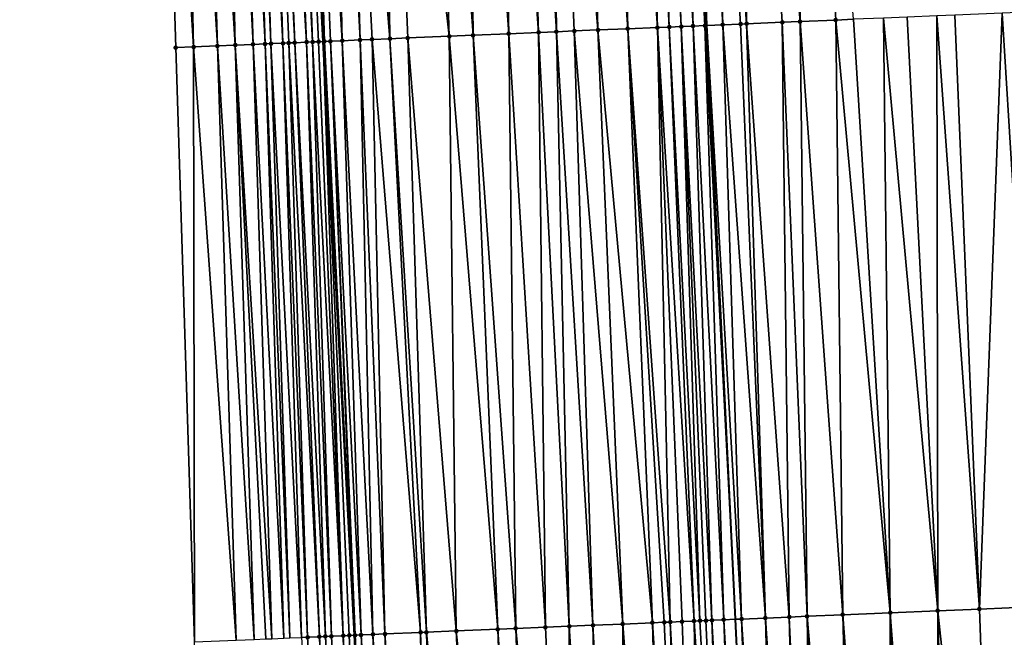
# Model space of a CAD drawing. Header units: feet. Extents: x 2004186 to 2014793, y 836912 to 864902.
# Tile 120 of 256: x 2010474 to 2010507, y 840629 to 840649. Entities that reach past the tile are written whole.
import ezdxf

# ---------------------------------------------------------------- set-up
doc = ezdxf.new("R2010")
doc.units = ezdxf.units.FT
doc.header["$LTSCALE"] = 100
doc.header["$MEASUREMENT"] = 0
for name, color, linetype, lineweight in [('EP_Travel Lane', 5, 'Continuous', 40), ('GPL_Skip Line', 2, 'Continuous', 40), ('Road Shots', 4, 'Continuous', 200), ('Road X-Section', 30, 'Continuous', 13)]:
    doc.layers.add(name, color=color, linetype=linetype, lineweight=lineweight)
doc.layers.add('I-77 SB_MM21-27-Surface-Border', color=7, linetype='Continuous')
doc.layers.add('I-77 SB_MM21-27-Surface-TIN', color=7, linetype='Continuous')

msp = doc.modelspace()

# ---------------------------------------------------------------- linework, layer by layer
at = {"layer": 'EP_Travel Lane'}
msp.add_polyline3d([(2010494.63237622, 840468.467760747, 336.7968559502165), (2010493.315483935, 840488.4208000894, 337.180415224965), (2010492.053472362, 840508.3776631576, 337.5462296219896), (2010490.791553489, 840528.333327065, 337.9405434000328), (2010489.529591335, 840548.2896754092, 338.3231681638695), (2010488.267644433, 840568.2457825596, 338.6792406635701), (2010487.109263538, 840588.2095636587, 339.0525566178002), (2010486.033592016, 840608.6126043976, 339.4583633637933), (2010484.970777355, 840628.7724395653, 339.8110950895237), (2010483.917960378, 840648.7426352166, 340.1772438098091), (2010482.865155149, 840668.712608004, 340.5329469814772), (2010481.89745942, 840688.6850304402, 340.9104059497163), (2010481.016344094, 840708.661605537, 341.2722889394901), (2010480.135241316, 840728.6384739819, 341.6676466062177), (2010479.254147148, 840748.615147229, 342.0489725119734), (2010478.373096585, 840768.5908318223, 342.4342747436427), (2010477.543157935, 840788.5692165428, 342.824715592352), (2010476.765306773, 840808.5501736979, 343.2196493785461)], dxfattribs=at)
at = {"layer": 'GPL_Skip Line'}
msp.add_polyline3d([(2010507.194769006, 840469.3157618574, 336.6134243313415), (2010505.888818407, 840489.2695129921, 336.9922419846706), (2010504.582822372, 840509.2239583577, 337.3302582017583), (2010503.276917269, 840529.1770143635, 337.7229319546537), (2010501.971013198, 840549.1300545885, 338.1234410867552), (2010500.753954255, 840569.0883511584, 338.523592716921), (2010499.708030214, 840589.0592118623, 338.908192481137), (2010498.734352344, 840609.2431457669, 339.2680060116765), (2010497.766431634, 840629.3077361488, 339.6387763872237), (2010496.802890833, 840649.2815328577, 340.006660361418), (2010495.839360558, 840669.2551113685, 340.358045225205), (2010494.875853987, 840689.2281985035, 340.7175346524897), (2010493.912381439, 840709.200580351, 341.1326683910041), (2010492.948839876, 840729.1743928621, 341.5013435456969), (2010491.985329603, 840749.1475567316, 341.8884341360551), (2010491.021849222, 840769.1201009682, 342.2727580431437), (2010490.058351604, 840789.0930025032, 342.6546088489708)], dxfattribs=at)
at = {"layer": 'I-77 SB_MM21-27-Surface-Border', "color": 3, "linetype": 'ByBlock', "lineweight": -2}
msp.add_polyline3d([(2010492.749924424, 840468.3404957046, 336.8345758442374), (2010492.007273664, 840488.3325739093, 337.1956620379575), (2010489.26918453, 840508.1896468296, 337.5915979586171), (2010487.12980978, 840528.0859885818, 337.9993166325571), (2010486.187657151, 840548.0639419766, 338.376627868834), (2010483.848719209, 840567.9470711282, 338.7602438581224), (2010482.30790171, 840587.8850191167, 339.1478441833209), (2010480.712517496, 840608.3482659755, 339.5476804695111), (2010479.592884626, 840628.5469253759, 339.9122562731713), (2010478.96186604, 840648.5351939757, 340.2515878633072), (2010478.330878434, 840668.5227175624, 340.611314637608), (2010477.699921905, 840688.5094937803, 340.9651548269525), (2010477.268789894, 840708.5046465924, 341.330108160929), (2010477.636929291, 840728.5339467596, 341.7020833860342), (2010477.605437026, 840748.5460760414, 342.0763650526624), (2010475.775561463, 840768.4819178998, 342.4784486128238), (2010476.543377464, 840788.5273082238, 342.8416260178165), (2010473.71432226, 840808.422639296, 343.2542715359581)], dxfattribs=at)
at = {"layer": 'I-77 SB_MM21-27-Surface-TIN', "color": 128, "linetype": 'ByBlock', "lineweight": -2}
for points in [[(2010500.111830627, 840669.4338435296, 340.2955781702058), (2010498.113578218, 840669.3502519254, 340.324666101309), (2010499.943513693, 840649.4129693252, 339.9604754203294)], [(2010500.111830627, 840669.4338435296, 340.2955781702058), (2010499.943513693, 840649.4129693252, 339.9604754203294), (2010501.142463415, 840649.4631657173, 339.9417507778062)], [(2010500.111830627, 840669.4338435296, 340.2955781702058), (2010501.142463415, 840649.4631657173, 339.9417507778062), (2010501.741941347, 840649.4881900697, 339.9364705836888)], [(2010491.519337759, 840669.0745802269, 340.4100543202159), (2010490.520210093, 840669.0328195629, 340.4225354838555), (2010491.750668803, 840649.0704845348, 340.0594662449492)], [(2010492.718287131, 840669.1247850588, 340.3896739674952), (2010491.519337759, 840669.0745802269, 340.4100543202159), (2010493.149445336, 840649.1290023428, 340.0400890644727)], [(2010491.519337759, 840669.0745802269, 340.4100543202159), (2010492.350145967, 840649.0955273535, 340.0531652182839), (2010493.149445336, 840649.1290023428, 340.0400890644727)], [(2010491.519337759, 840669.0745802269, 340.4100543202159), (2010491.750668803, 840649.0704845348, 340.0594662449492), (2010492.350145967, 840649.0955273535, 340.0531652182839)], [(2010493.317764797, 840669.149815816, 340.3836905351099), (2010492.718287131, 840669.1247850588, 340.3896739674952), (2010494.148573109, 840649.17076044, 340.0284781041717)], [(2010492.718287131, 840669.1247850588, 340.3896739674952), (2010493.149445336, 840649.1290023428, 340.0400890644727), (2010494.148573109, 840649.17076044, 340.0284781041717)], [(2010493.717417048, 840669.1664915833, 340.3803710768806), (2010493.317764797, 840669.149815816, 340.3836905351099), (2010494.148573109, 840649.17076044, 340.0284781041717)], [(2010494.516718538, 840669.1999155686, 340.3694789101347), (2010493.717417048, 840669.1664915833, 340.3803710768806), (2010495.147704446, 840649.212432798, 340.0216068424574)], [(2010493.717417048, 840669.1664915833, 340.3803710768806), (2010494.148573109, 840649.17076044, 340.0284781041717), (2010495.147704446, 840649.212432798, 340.0216068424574)], [(2010494.916363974, 840669.2167552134, 340.3565389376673), (2010494.516718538, 840669.1999155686, 340.3694789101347), (2010495.547354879, 840649.2291522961, 340.0160636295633)], [(2010494.516718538, 840669.1999155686, 340.3694789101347), (2010495.147704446, 840649.212432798, 340.0216068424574), (2010495.547354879, 840649.2291522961, 340.0160636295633)], [(2010495.116188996, 840669.2251196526, 340.3533202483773), (2010494.916363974, 840669.2167552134, 340.3565389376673), (2010495.947000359, 840649.2459909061, 340.0039358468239)], [(2010494.916363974, 840669.2167552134, 340.3565389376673), (2010495.547354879, 840649.2291522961, 340.0160636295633), (2010495.947000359, 840649.2459909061, 340.0039358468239)], [(2010495.715674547, 840669.2499607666, 340.3584699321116), (2010495.116188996, 840669.2251196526, 340.3533202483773), (2010496.346653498, 840649.2626453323, 340.0019898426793)], [(2010495.116188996, 840669.2251196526, 340.3533202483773), (2010495.947000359, 840649.2459909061, 340.0039358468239), (2010496.346653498, 840649.2626453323, 340.0019898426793)], [(2010495.715674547, 840669.2499607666, 340.3584699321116), (2010496.74631204, 840649.2791698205, 340.0072269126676), (2010495.839360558, 840669.2551113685, 340.358045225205)], [(2010495.715674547, 840669.2499607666, 340.3584699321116), (2010496.346653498, 840649.2626453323, 340.0019898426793), (2010496.74631204, 840649.2791698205, 340.0072269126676)], [(2010496.115328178, 840669.2666033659, 340.3570976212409), (2010495.839360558, 840669.2551113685, 340.358045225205), (2010496.802890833, 840649.2815328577, 340.006660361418)], [(2010496.74631204, 840649.2791698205, 340.0072269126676), (2010496.802890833, 840649.2815328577, 340.006660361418), (2010495.839360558, 840669.2551113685, 340.358045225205)], [(2010496.714804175, 840669.29167424, 340.3487591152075), (2010496.115328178, 840669.2666033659, 340.3570976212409), (2010497.345789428, 840649.3042072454, 340.0012240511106)], [(2010496.115328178, 840669.2666033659, 340.3570976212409), (2010496.802890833, 840649.2815328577, 340.006660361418), (2010497.345789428, 840649.3042072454, 340.0012240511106)], [(2010498.113578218, 840669.3502519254, 340.324666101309), (2010496.714804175, 840669.29167424, 340.3487591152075), (2010498.145085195, 840649.3377688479, 339.9833598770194)], [(2010496.714804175, 840669.29167424, 340.3487591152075), (2010497.945261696, 840649.3293677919, 339.9884149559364), (2010498.145085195, 840649.3377688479, 339.9833598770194)], [(2010496.714804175, 840669.29167424, 340.3487591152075), (2010497.345789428, 840649.3042072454, 340.0012240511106), (2010497.945261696, 840649.3293677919, 339.9884149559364)], [(2010498.113578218, 840669.3502519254, 340.324666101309), (2010499.344036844, 840649.3879189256, 339.9671955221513), (2010499.943513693, 840649.4129693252, 339.9604754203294)], [(2010498.113578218, 840669.3502519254, 340.324666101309), (2010498.145085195, 840649.3377688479, 339.9833598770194), (2010499.344036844, 840649.3879189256, 339.9671955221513)], [(2010483.126681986, 840668.7233910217, 340.5383564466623), (2010482.865155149, 840668.712608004, 340.5329469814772), (2010483.917960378, 840648.7426352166, 340.1772438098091)], [(2010483.326509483, 840668.7316959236, 340.5386329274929), (2010483.126681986, 840668.7233910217, 340.5383564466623), (2010483.957493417, 840648.7442606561, 340.1782647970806)], [(2010483.126681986, 840668.7233910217, 340.5383564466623), (2010483.917960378, 840648.7426352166, 340.1772438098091), (2010483.957493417, 840648.7442606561, 340.1782647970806)], [(2010483.726161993, 840668.7483654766, 340.5356782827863), (2010483.326509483, 840668.7316959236, 340.5386329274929), (2010484.556969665, 840648.7693254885, 340.1707468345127)], [(2010483.326509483, 840668.7316959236, 340.5386329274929), (2010484.157321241, 840648.752557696, 340.1789597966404), (2010484.556969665, 840648.7693254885, 340.1707468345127)], [(2010483.326509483, 840668.7316959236, 340.5386329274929), (2010483.957493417, 840648.7442606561, 340.1782647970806), (2010484.157321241, 840648.752557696, 340.1789597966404)], [(2010484.125817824, 840668.7649551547, 340.5374127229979), (2010483.726161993, 840668.7483654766, 340.5356782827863), (2010484.556969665, 840648.7693254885, 340.1707468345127)], [(2010484.525469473, 840668.7816454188, 340.5332422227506), (2010484.125817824, 840668.7649551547, 340.5374127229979), (2010485.15644947, 840648.7943048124, 340.1679558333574)], [(2010484.125817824, 840668.7649551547, 340.5374127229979), (2010484.556969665, 840648.7693254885, 340.1707468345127), (2010485.15644947, 840648.7943048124, 340.1679558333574)], [(2010485.924241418, 840668.8402735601, 340.5061871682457), (2010484.525469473, 840668.7816454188, 340.5332422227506), (2010486.155573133, 840648.8361617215, 340.1508824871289)], [(2010484.525469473, 840668.7816454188, 340.5332422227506), (2010485.556100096, 840648.8110196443, 340.1626705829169), (2010486.155573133, 840648.8361617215, 340.1508824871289)], [(2010484.525469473, 840668.7816454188, 340.5332422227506), (2010485.15644947, 840648.7943048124, 340.1679558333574), (2010485.556100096, 840648.8110196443, 340.1626705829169)], [(2010487.522839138, 840668.9072480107, 340.4769777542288), (2010485.924241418, 840668.8402735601, 340.5061871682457), (2010488.153819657, 840648.9198948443, 340.1156685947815)], [(2010485.924241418, 840668.8402735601, 340.5061871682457), (2010486.755048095, 840648.8612574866, 340.1416545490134), (2010488.153819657, 840648.9198948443, 340.1156685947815)], [(2010485.924241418, 840668.8402735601, 340.5061871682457), (2010486.155573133, 840648.8361617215, 340.1508824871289), (2010486.755048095, 840648.8612574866, 340.1416545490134)], [(2010488.122313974, 840668.9323468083, 340.4669999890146), (2010487.522839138, 840668.9072480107, 340.4769777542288), (2010488.953119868, 840648.9533495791, 340.1037121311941)], [(2010487.522839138, 840668.9072480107, 340.4769777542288), (2010488.153819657, 840648.9198948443, 340.1156685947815), (2010488.953119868, 840648.9533495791, 340.1037121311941)], [(2010488.721786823, 840668.9574933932, 340.4542168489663), (2010488.122313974, 840668.9323468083, 340.4669999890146), (2010488.953119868, 840648.9533495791, 340.1037121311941)], [(2010489.7209085, 840668.9993980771, 340.4332809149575), (2010488.721786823, 840668.9574933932, 340.4542168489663), (2010490.152067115, 840649.0036055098, 340.0816961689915)], [(2010488.721786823, 840668.9574933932, 340.4542168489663), (2010488.953119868, 840648.9533495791, 340.1037121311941), (2010490.152067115, 840649.0036055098, 340.0816961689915)], [(2010490.520210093, 840669.0328195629, 340.4225354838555), (2010489.7209085, 840668.9993980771, 340.4332809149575), (2010491.151191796, 840649.0454379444, 340.065975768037)], [(2010489.7209085, 840668.9993980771, 340.4332809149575), (2010490.152067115, 840649.0036055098, 340.0816961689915), (2010491.151191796, 840649.0454379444, 340.065975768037)], [(2010490.520210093, 840669.0328195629, 340.4225354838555), (2010491.151191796, 840649.0454379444, 340.065975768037), (2010491.750668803, 840649.0704845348, 340.0594662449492)], [(2010478.730526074, 840668.5395042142, 340.6014856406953), (2010478.330878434, 840668.5227175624, 340.611314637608), (2010479.561340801, 840648.560294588, 340.2420919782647)], [(2010479.561340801, 840648.560294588, 340.2420919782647), (2010478.330878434, 840668.5227175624, 340.611314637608), (2010478.96186604, 840648.5351939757, 340.2515878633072)], [(2010479.130177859, 840668.5561911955, 340.5975078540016), (2010478.730526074, 840668.5395042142, 340.6014856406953), (2010479.561340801, 840648.560294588, 340.2420919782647)], [(2010479.729658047, 840668.5811612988, 340.5950851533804), (2010479.130177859, 840668.5561911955, 340.5975078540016), (2010480.360644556, 840648.5936640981, 340.234846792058)], [(2010479.130177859, 840668.5561911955, 340.5975078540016), (2010479.561340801, 840648.560294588, 340.2420919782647), (2010480.360644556, 840648.5936640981, 340.234846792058)], [(2010479.929483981, 840668.5895038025, 340.593154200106), (2010479.729658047, 840668.5811612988, 340.5950851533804), (2010480.960123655, 840648.618660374, 340.2311186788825)], [(2010479.729658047, 840668.5811612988, 340.5950851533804), (2010480.360644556, 840648.5936640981, 340.234846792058), (2010480.960123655, 840648.618660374, 340.2311186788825)], [(2010480.129307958, 840668.5978933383, 340.5884622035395), (2010479.929483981, 840668.5895038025, 340.593154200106), (2010480.960123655, 840648.618660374, 340.2311186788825)], [(2010480.528951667, 840668.6147745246, 340.5730835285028), (2010480.129307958, 840668.5978933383, 340.5884622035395), (2010480.960123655, 840648.618660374, 340.2311186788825)], [(2010480.72877637, 840668.6231466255, 340.5694150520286), (2010480.528951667, 840668.6147745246, 340.5730835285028), (2010481.559597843, 840648.6437747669, 340.2208609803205)], [(2010480.528951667, 840668.6147745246, 340.5730835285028), (2010480.960123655, 840648.618660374, 340.2311186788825), (2010481.559597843, 840648.6437747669, 340.2208609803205)], [(2010480.928603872, 840668.6314514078, 340.5696985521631), (2010480.72877637, 840668.6231466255, 340.5694150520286), (2010481.559597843, 840648.6437747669, 340.2208609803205)], [(2010481.328262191, 840668.6479812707, 340.5749444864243), (2010480.928603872, 840668.6314514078, 340.5696985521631), (2010481.959244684, 840648.6605806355, 340.2105431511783)], [(2010480.928603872, 840668.6314514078, 340.5696985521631), (2010481.559597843, 840648.6437747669, 340.2208609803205), (2010481.959244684, 840648.6605806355, 340.2105431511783)], [(2010481.528089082, 840668.6563007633, 340.5743644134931), (2010481.328262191, 840668.6479812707, 340.5749444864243), (2010482.159070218, 840648.6689327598, 340.2081930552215)], [(2010481.328262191, 840668.6479812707, 340.5749444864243), (2010481.959244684, 840648.6605806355, 340.2105431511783), (2010482.159070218, 840648.6689327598, 340.2081930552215)], [(2010481.92773733, 840668.6730727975, 340.5653935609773), (2010481.528089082, 840668.6563007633, 340.5743644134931), (2010482.558727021, 840648.6854990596, 340.2111187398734)], [(2010481.528089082, 840668.6563007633, 340.5743644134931), (2010482.159070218, 840648.6689327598, 340.2081930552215), (2010482.558727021, 840648.6854990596, 340.2111187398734)], [(2010482.127558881, 840668.6815206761, 340.5572765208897), (2010481.92773733, 840668.6730727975, 340.5653935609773), (2010482.958373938, 840648.7023031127, 340.2009012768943)], [(2010481.92773733, 840668.6730727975, 340.5653935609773), (2010482.758551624, 840648.6938735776, 340.2075306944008), (2010482.958373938, 840648.7023031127, 340.2009012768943)], [(2010481.92773733, 840668.6730727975, 340.5653935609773), (2010482.558727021, 840648.6854990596, 340.2111187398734), (2010482.758551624, 840648.6938735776, 340.2075306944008)], [(2010482.527197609, 840668.698521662, 340.534864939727), (2010482.127558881, 840668.6815206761, 340.5572765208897), (2010483.358013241, 840648.7192902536, 340.1805626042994)], [(2010482.127558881, 840668.6815206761, 340.5572765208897), (2010482.958373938, 840648.7023031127, 340.2009012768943), (2010483.358013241, 840648.7192902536, 340.1805626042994)], [(2010482.727021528, 840668.706912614, 340.5300898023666), (2010482.527197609, 840668.698521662, 340.534864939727), (2010483.557834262, 840648.7277509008, 340.1722132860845)], [(2010482.527197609, 840668.698521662, 340.534864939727), (2010483.358013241, 840648.7192902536, 340.1805626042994), (2010483.557834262, 840648.7277509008, 340.1722132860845)], [(2010482.727021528, 840668.706912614, 340.5300898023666), (2010483.557834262, 840648.7277509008, 340.1722132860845), (2010482.865155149, 840668.712608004, 340.5329469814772)], [(2010483.757662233, 840648.7360444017, 340.1731039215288), (2010483.917960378, 840648.7426352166, 340.1772438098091), (2010482.865155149, 840668.712608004, 340.5329469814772)], [(2010483.757662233, 840648.7360444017, 340.1731039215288), (2010482.865155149, 840668.712608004, 340.5329469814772), (2010483.557834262, 840648.7277509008, 340.1722132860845)], [(2010502.741065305, 840649.5300398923, 339.9197889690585), (2010501.741941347, 840649.4881900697, 339.9364705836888), (2010502.97240561, 840629.5257215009, 339.5580494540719)], [(2010503.540365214, 840649.5635018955, 339.9074307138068), (2010502.741065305, 840649.5300398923, 339.9197889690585), (2010504.571001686, 840629.5927354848, 339.5291003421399)], [(2010502.741065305, 840649.5300398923, 339.9197889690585), (2010502.97240561, 840629.5257215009, 339.5580494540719), (2010504.571001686, 840629.5927354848, 339.5291003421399)], [(2010504.539493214, 840649.605254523, 339.896122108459), (2010503.540365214, 840649.5635018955, 339.9074307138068), (2010504.571001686, 840629.5927354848, 339.5291003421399)], [(2010505.138967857, 840649.6303579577, 339.8864701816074), (2010504.539493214, 840649.605254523, 339.896122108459), (2010505.969779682, 840629.6512181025, 339.5121036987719)], [(2010504.539493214, 840649.605254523, 339.896122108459), (2010504.571001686, 840629.5927354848, 339.5291003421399), (2010505.969779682, 840629.6512181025, 339.5121036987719)], [(2010506.737571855, 840649.6971814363, 339.8673109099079), (2010505.138967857, 840649.6303579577, 339.8864701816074), (2010505.969779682, 840629.6512181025, 339.5121036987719)], [(2010506.737571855, 840649.6971814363, 339.8673109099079), (2010505.969779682, 840629.6512181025, 339.5121036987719), (2010507.968034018, 840629.734763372, 339.4878943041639)], [(2010507.53687469, 840649.7305730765, 339.8588423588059), (2010506.737571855, 840649.6971814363, 339.8673109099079), (2010507.968034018, 840629.734763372, 339.4878943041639)], [(2010495.147704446, 840649.212432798, 340.0216068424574), (2010494.148573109, 840649.17076044, 340.0284781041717), (2010495.578875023, 840629.2163525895, 339.6611752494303)], [(2010495.547354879, 840649.2291522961, 340.0160636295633), (2010495.147704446, 840649.212432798, 340.0216068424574), (2010496.378177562, 840629.2497513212, 339.652535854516)], [(2010495.147704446, 840649.212432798, 340.0216068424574), (2010495.978526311, 840629.2330515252, 339.6568787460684), (2010496.378177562, 840629.2497513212, 339.652535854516)], [(2010495.147704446, 840649.212432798, 340.0216068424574), (2010495.578875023, 840629.2163525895, 339.6611752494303), (2010495.978526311, 840629.2330515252, 339.6568787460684)], [(2010495.947000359, 840649.2459909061, 340.0039358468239), (2010495.547354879, 840649.2291522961, 340.0160636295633), (2010496.578003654, 840629.2580900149, 339.6509683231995)], [(2010495.547354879, 840649.2291522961, 340.0160636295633), (2010496.378177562, 840629.2497513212, 339.652535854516), (2010496.578003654, 840629.2580900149, 339.6509683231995)], [(2010496.346653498, 840649.2626453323, 340.0019898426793), (2010495.947000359, 840649.2459909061, 340.0039358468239), (2010496.977652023, 840629.2748591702, 339.6428870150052)], [(2010495.947000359, 840649.2459909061, 340.0039358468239), (2010496.777826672, 840629.2665026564, 339.6454150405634), (2010496.977652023, 840629.2748591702, 339.6428870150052)], [(2010495.947000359, 840649.2459909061, 340.0039358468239), (2010496.578003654, 840629.2580900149, 339.6509683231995), (2010496.777826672, 840629.2665026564, 339.6454150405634)], [(2010496.74631204, 840649.2791698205, 340.0072269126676), (2010496.346653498, 840649.2626453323, 340.0019898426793), (2010497.377305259, 840629.2915112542, 339.6411157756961)], [(2010496.346653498, 840649.2626453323, 340.0019898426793), (2010496.977652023, 840629.2748591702, 339.6428870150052), (2010497.377305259, 840629.2915112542, 339.6411157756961)], [(2010496.74631204, 840649.2791698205, 340.0072269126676), (2010497.766431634, 840629.3077361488, 339.6387763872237), (2010496.802890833, 840649.2815328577, 340.006660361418)], [(2010496.74631204, 840649.2791698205, 340.0072269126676), (2010497.377305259, 840629.2915112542, 339.6411157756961), (2010497.766431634, 840629.3077361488, 339.6387763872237)], [(2010497.345789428, 840649.3042072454, 340.0012240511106), (2010496.802890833, 840649.2815328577, 340.006660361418), (2010497.976784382, 840629.3165069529, 339.637511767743)], [(2010497.976784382, 840629.3165069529, 339.637511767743), (2010496.802890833, 840649.2815328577, 340.006660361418), (2010497.766431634, 840629.3077361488, 339.6387763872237)], [(2010497.945261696, 840649.3293677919, 339.9884149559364), (2010497.345789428, 840649.3042072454, 340.0012240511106), (2010498.776085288, 840629.3499449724, 339.6267547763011)], [(2010497.345789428, 840649.3042072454, 340.0012240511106), (2010497.976784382, 840629.3165069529, 339.637511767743), (2010498.776085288, 840629.3499449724, 339.6267547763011)], [(2010498.145085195, 840649.3377688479, 339.9833598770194), (2010497.945261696, 840649.3293677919, 339.9884149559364), (2010498.776085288, 840629.3499449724, 339.6267547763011)], [(2010499.344036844, 840649.3879189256, 339.9671955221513), (2010498.145085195, 840649.3377688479, 339.9833598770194), (2010499.575380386, 840629.3835226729, 339.6084690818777)], [(2010498.145085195, 840649.3377688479, 339.9833598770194), (2010498.776085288, 840629.3499449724, 339.6267547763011), (2010499.575380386, 840629.3835226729, 339.6084690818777)], [(2010499.943513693, 840649.4129693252, 339.9604754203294), (2010499.344036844, 840649.3879189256, 339.9671955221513), (2010500.174855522, 840629.4086142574, 339.5996968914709)], [(2010499.344036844, 840649.3879189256, 339.9671955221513), (2010499.575380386, 840629.3835226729, 339.6084690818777), (2010500.174855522, 840629.4086142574, 339.5996968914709)], [(2010501.142463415, 840649.4631657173, 339.9417507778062), (2010499.943513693, 840649.4129693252, 339.9604754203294), (2010501.373803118, 840629.4588617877, 339.578683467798)], [(2010499.943513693, 840649.4129693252, 339.9604754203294), (2010500.174855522, 840629.4086142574, 339.5996968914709), (2010501.373803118, 840629.4588617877, 339.578683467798)], [(2010501.741941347, 840649.4881900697, 339.9364705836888), (2010501.142463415, 840649.4631657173, 339.9417507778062), (2010502.97240561, 840629.5257215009, 339.5580494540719)], [(2010501.142463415, 840649.4631657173, 339.9417507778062), (2010501.373803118, 840629.4588617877, 339.578683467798), (2010502.97240561, 840629.5257215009, 339.5580494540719)], [(2010488.153819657, 840648.9198948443, 340.1156685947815), (2010486.755048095, 840648.8612574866, 340.1416545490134), (2010488.385180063, 840628.9150930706, 339.7750927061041)], [(2010488.953119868, 840648.9533495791, 340.1037121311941), (2010488.153819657, 840648.9198948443, 340.1156685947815), (2010489.783949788, 840628.9737745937, 339.7473751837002)], [(2010488.153819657, 840648.9198948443, 340.1156685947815), (2010488.385180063, 840628.9150930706, 339.7750927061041), (2010489.783949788, 840628.9737745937, 339.7473751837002)], [(2010490.152067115, 840649.0036055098, 340.0816961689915), (2010488.953119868, 840648.9533495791, 340.1037121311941), (2010490.383424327, 840628.9988805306, 339.7378294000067)], [(2010488.953119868, 840648.9533495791, 340.1037121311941), (2010489.783949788, 840628.9737745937, 339.7473751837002), (2010490.383424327, 840628.9988805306, 339.7378294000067)], [(2010491.151191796, 840649.0454379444, 340.065975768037), (2010490.152067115, 840649.0036055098, 340.0816961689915), (2010491.382543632, 840629.0408422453, 339.7155334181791)], [(2010490.152067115, 840649.0036055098, 340.0816961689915), (2010490.383424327, 840628.9988805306, 339.7378294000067), (2010491.382543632, 840629.0408422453, 339.7155334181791)], [(2010491.750668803, 840649.0704845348, 340.0594662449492), (2010491.151191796, 840649.0454379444, 340.065975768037), (2010492.18184318, 840629.0743129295, 339.7030158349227)], [(2010491.151191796, 840649.0454379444, 340.065975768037), (2010491.382543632, 840629.0408422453, 339.7155334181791), (2010492.18184318, 840629.0743129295, 339.7030158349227)], [(2010492.350145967, 840649.0955273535, 340.0531652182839), (2010491.750668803, 840649.0704845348, 340.0594662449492), (2010492.981146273, 840629.107698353, 339.69509375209)], [(2010491.750668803, 840649.0704845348, 340.0594662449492), (2010492.18184318, 840629.0743129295, 339.7030158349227), (2010492.981146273, 840629.107698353, 339.69509375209)], [(2010493.149445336, 840649.1290023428, 340.0400890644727), (2010492.350145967, 840649.0955273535, 340.0531652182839), (2010493.980270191, 840629.1495491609, 339.6787755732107)], [(2010492.350145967, 840649.0955273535, 340.0531652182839), (2010492.981146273, 840629.107698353, 339.69509375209), (2010493.980270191, 840629.1495491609, 339.6787755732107)], [(2010494.148573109, 840649.17076044, 340.0284781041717), (2010493.149445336, 840649.1290023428, 340.0400890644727), (2010494.979398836, 840629.1912862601, 339.6685862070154)], [(2010493.149445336, 840649.1290023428, 340.0400890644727), (2010493.980270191, 840629.1495491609, 339.6787755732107), (2010494.979398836, 840629.1912862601, 339.6685862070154)], [(2010494.148573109, 840649.17076044, 340.0284781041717), (2010495.379050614, 840629.2079734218, 339.6649243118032), (2010495.578875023, 840629.2163525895, 339.6611752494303)], [(2010494.148573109, 840649.17076044, 340.0284781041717), (2010494.979398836, 840629.1912862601, 339.6685862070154), (2010495.379050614, 840629.2079734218, 339.6649243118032)], [(2010479.561340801, 840648.560294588, 340.2420919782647), (2010478.96186604, 840648.5351939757, 340.2515878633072), (2010479.592884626, 840628.5469253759, 339.9122562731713)], [(2010480.360644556, 840648.5936640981, 340.234846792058), (2010479.561340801, 840648.560294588, 340.2420919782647), (2010480.991657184, 840628.6055387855, 339.8882100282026)], [(2010479.561340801, 840648.560294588, 340.2420919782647), (2010479.592884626, 840628.5469253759, 339.9122562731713), (2010480.991657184, 840628.6055387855, 339.8882100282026)], [(2010480.960123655, 840648.618660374, 340.2311186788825), (2010480.360644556, 840648.5936640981, 340.234846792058), (2010481.591134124, 840628.630586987, 339.8817761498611)], [(2010480.360644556, 840648.5936640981, 340.234846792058), (2010480.991657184, 840628.6055387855, 339.8882100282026), (2010481.591134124, 840628.630586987, 339.8817761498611)], [(2010481.559597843, 840648.6437747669, 340.2208609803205), (2010480.960123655, 840648.618660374, 340.2311186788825), (2010482.190611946, 840628.6556139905, 339.8764848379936)], [(2010480.960123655, 840648.618660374, 340.2311186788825), (2010481.990787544, 840628.6472346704, 339.8802421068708), (2010482.190611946, 840628.6556139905, 339.8764848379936)], [(2010480.960123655, 840648.618660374, 340.2311186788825), (2010481.591134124, 840628.630586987, 339.8817761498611), (2010481.990787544, 840628.6472346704, 339.8802421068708)], [(2010481.959244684, 840648.6605806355, 340.2105431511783), (2010481.559597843, 840648.6437747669, 340.2208609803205), (2010482.590256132, 840628.6724837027, 339.8629835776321)], [(2010481.559597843, 840648.6437747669, 340.2208609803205), (2010482.190611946, 840628.6556139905, 339.8764848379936), (2010482.590256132, 840628.6724837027, 339.8629835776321)], [(2010482.159070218, 840648.6689327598, 340.2081930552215), (2010481.959244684, 840648.6605806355, 340.2105431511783), (2010482.790081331, 840628.6808438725, 339.8602584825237)], [(2010481.959244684, 840648.6605806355, 340.2105431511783), (2010482.590256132, 840628.6724837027, 339.8629835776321), (2010482.790081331, 840628.6808438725, 339.8602584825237)], [(2010482.558727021, 840648.6854990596, 340.2111187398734), (2010482.159070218, 840648.6689327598, 340.2081930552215), (2010483.189734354, 840628.6975010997, 339.8582100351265)], [(2010482.159070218, 840648.6689327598, 340.2081930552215), (2010482.790081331, 840628.6808438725, 339.8602584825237), (2010483.189734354, 840628.6975010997, 339.8582100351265)], [(2010482.758551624, 840648.6938735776, 340.2075306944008), (2010482.558727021, 840648.6854990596, 340.2111187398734), (2010483.389559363, 840628.7058658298, 339.8552391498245)], [(2010482.558727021, 840648.6854990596, 340.2111187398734), (2010483.189734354, 840628.6975010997, 339.8582100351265), (2010483.389559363, 840628.7058658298, 339.8552391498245)], [(2010482.958373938, 840648.7023031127, 340.2009012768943), (2010482.758551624, 840648.6938735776, 340.2075306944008), (2010483.789213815, 840628.7224886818, 339.8550435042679)], [(2010482.758551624, 840648.6938735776, 340.2075306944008), (2010483.389559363, 840628.7058658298, 339.8552391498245), (2010483.789213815, 840628.7224886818, 339.8550435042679)], [(2010483.358013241, 840648.7192902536, 340.1805626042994), (2010482.958373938, 840648.7023031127, 340.2009012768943), (2010483.989036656, 840628.7309055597, 339.8492618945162)], [(2010482.958373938, 840648.7023031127, 340.2009012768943), (2010483.789213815, 840628.7224886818, 339.8550435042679), (2010483.989036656, 840628.7309055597, 339.8492618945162)], [(2010483.557834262, 840648.7277509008, 340.1722132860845), (2010483.358013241, 840648.7192902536, 340.1805626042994), (2010484.188855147, 840628.7394270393, 339.8378423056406)], [(2010483.358013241, 840648.7192902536, 340.1805626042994), (2010483.989036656, 840628.7309055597, 339.8492618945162), (2010484.188855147, 840628.7394270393, 339.8378423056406)], [(2010483.757662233, 840648.7360444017, 340.1731039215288), (2010483.557834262, 840648.7277509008, 340.1722132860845), (2010484.58848803, 840628.7565685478, 339.8096914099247)], [(2010483.557834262, 840648.7277509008, 340.1722132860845), (2010484.188855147, 840628.7394270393, 339.8378423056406), (2010484.58848803, 840628.7565685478, 339.8096914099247)], [(2010483.757662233, 840648.7360444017, 340.1731039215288), (2010484.58848803, 840628.7565685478, 339.8096914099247), (2010483.917960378, 840648.7426352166, 340.1772438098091)], [(2010483.957493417, 840648.7442606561, 340.1782647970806), (2010483.917960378, 840648.7426352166, 340.1772438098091), (2010484.970777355, 840628.7724395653, 339.8110950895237)], [(2010484.788312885, 840628.7649369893, 339.8065204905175), (2010484.970777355, 840628.7724395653, 339.8110950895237), (2010483.917960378, 840648.7426352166, 340.1772438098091)], [(2010484.788312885, 840628.7649369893, 339.8065204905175), (2010483.917960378, 840648.7426352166, 340.1772438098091), (2010484.58848803, 840628.7565685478, 339.8096914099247)], [(2010484.157321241, 840648.752557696, 340.1789597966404), (2010483.957493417, 840648.7442606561, 340.1782647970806), (2010484.970777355, 840628.7724395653, 339.8110950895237)], [(2010484.556969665, 840648.7693254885, 340.1707468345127), (2010484.157321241, 840648.752557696, 340.1789597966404), (2010485.187973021, 840628.7814231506, 339.8136923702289)], [(2010484.157321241, 840648.752557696, 340.1789597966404), (2010484.970777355, 840628.7724395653, 339.8110950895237), (2010484.988144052, 840628.7731536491, 339.8115304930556)], [(2010484.157321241, 840648.752557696, 340.1789597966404), (2010484.988144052, 840628.7731536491, 339.8115304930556), (2010485.187973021, 840628.7814231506, 339.8136923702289)], [(2010485.15644947, 840648.7943048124, 340.1679558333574), (2010484.556969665, 840648.7693254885, 340.1707468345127), (2010485.587624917, 840628.7981074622, 339.8101840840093)], [(2010484.556969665, 840648.7693254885, 340.1707468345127), (2010485.187973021, 840628.7814231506, 339.8136923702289), (2010485.587624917, 840628.7981074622, 339.8101840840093)], [(2010485.556100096, 840648.8110196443, 340.1626705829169), (2010485.15644947, 840648.7943048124, 340.1679558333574), (2010485.987280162, 840628.8147112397, 339.8110165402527)], [(2010485.15644947, 840648.7943048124, 340.1679558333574), (2010485.587624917, 840628.7981074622, 339.8101840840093), (2010485.987280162, 840628.8147112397, 339.8110165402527)], [(2010486.155573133, 840648.8361617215, 340.1508824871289), (2010485.556100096, 840648.8110196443, 340.1626705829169), (2010487.186230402, 840628.8648952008, 339.7934294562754)], [(2010485.556100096, 840648.8110196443, 340.1626705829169), (2010485.987280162, 840628.8147112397, 339.8110165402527), (2010487.186230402, 840628.8648952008, 339.7934294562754)], [(2010486.755048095, 840648.8612574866, 340.1416545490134), (2010486.155573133, 840648.8361617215, 340.1508824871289), (2010487.38605704, 840628.8732207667, 339.7925694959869)], [(2010486.155573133, 840648.8361617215, 340.1508824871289), (2010487.186230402, 840628.8648952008, 339.7934294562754), (2010487.38605704, 840628.8732207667, 339.7925694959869)], [(2010486.755048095, 840648.8612574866, 340.1416545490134), (2010487.38605704, 840628.8732207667, 339.7925694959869), (2010488.385180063, 840628.9150930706, 339.7750927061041)], [(2010507.968034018, 840629.734763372, 339.4878943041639), (2010505.969779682, 840629.6512181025, 339.5121036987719), (2010506.680517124, 840609.6378580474, 339.1365786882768)], [(2010507.968034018, 840629.734763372, 339.4878943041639), (2010506.680517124, 840609.6378580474, 339.1365786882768), (2010509.277324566, 840609.7666657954, 339.1040825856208)], [(2010498.776085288, 840629.3499449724, 339.6267547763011), (2010497.976784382, 840629.3165069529, 339.637511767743), (2010499.28962722, 840609.2707737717, 339.2562310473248)], [(2010499.575380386, 840629.3835226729, 339.6084690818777), (2010498.776085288, 840629.3499449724, 339.6267547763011), (2010500.088642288, 840609.3104597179, 339.2432297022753)], [(2010498.776085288, 840629.3499449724, 339.6267547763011), (2010499.689135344, 840609.2906048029, 339.2504095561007), (2010500.088642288, 840609.3104597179, 339.2432297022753)], [(2010498.776085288, 840629.3499449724, 339.6267547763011), (2010499.28962722, 840609.2707737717, 339.2562310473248), (2010499.689135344, 840609.2906048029, 339.2504095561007)], [(2010500.174855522, 840629.4086142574, 339.5996968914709), (2010499.575380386, 840629.3835226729, 339.6084690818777), (2010500.488146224, 840609.3303755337, 339.2325861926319)], [(2010499.575380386, 840629.3835226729, 339.6084690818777), (2010500.088642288, 840609.3104597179, 339.2432297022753), (2010500.488146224, 840609.3303755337, 339.2325861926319)], [(2010501.373803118, 840629.4588617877, 339.578683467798), (2010500.174855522, 840629.4086142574, 339.5996968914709), (2010501.886424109, 840609.3997952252, 339.2115806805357)], [(2010500.174855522, 840629.4086142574, 339.5996968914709), (2010501.486915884, 840609.3799662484, 339.2172853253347), (2010501.886424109, 840609.3997952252, 339.2115806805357)], [(2010500.174855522, 840629.4086142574, 339.5996968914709), (2010500.488146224, 840609.3303755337, 339.2325861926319), (2010501.486915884, 840609.3799662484, 339.2172853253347)], [(2010502.97240561, 840629.5257215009, 339.5580494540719), (2010501.373803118, 840629.4588617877, 339.578683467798), (2010502.885195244, 840609.4493560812, 339.1979780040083)], [(2010501.373803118, 840629.4588617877, 339.578683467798), (2010502.285930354, 840609.4196642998, 339.2035955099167), (2010502.885195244, 840609.4493560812, 339.1979780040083)], [(2010501.373803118, 840629.4588617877, 339.578683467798), (2010501.886424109, 840609.3997952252, 339.2115806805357), (2010502.285930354, 840609.4196642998, 339.2035955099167)], [(2010502.97240561, 840629.5257215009, 339.5580494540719), (2010502.885195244, 840609.4493560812, 339.1979780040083), (2010503.484457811, 840609.4790948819, 339.1896863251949)], [(2010504.571001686, 840629.5927354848, 339.5291003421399), (2010502.97240561, 840629.5257215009, 339.5580494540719), (2010504.483230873, 840609.5286167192, 339.178302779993)], [(2010502.97240561, 840629.5257215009, 339.5580494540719), (2010503.484457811, 840609.4790948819, 339.1896863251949), (2010504.483230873, 840609.5286167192, 339.178302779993)], [(2010504.571001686, 840629.5927354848, 339.5291003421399), (2010504.483230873, 840609.5286167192, 339.178302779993), (2010505.082489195, 840609.5584414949, 339.1651213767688)], [(2010505.969779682, 840629.6512181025, 339.5121036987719), (2010504.571001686, 840629.5927354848, 339.5291003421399), (2010506.680517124, 840609.6378580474, 339.1365786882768)], [(2010504.571001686, 840629.5927354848, 339.5291003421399), (2010505.082489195, 840609.5584414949, 339.1651213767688), (2010506.680517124, 840609.6378580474, 339.1365786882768)], [(2010491.382543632, 840629.0408422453, 339.7155334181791), (2010490.383424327, 840628.9988805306, 339.7378294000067), (2010492.298234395, 840608.9237441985, 339.3573408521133)], [(2010492.18184318, 840629.0743129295, 339.7030158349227), (2010491.382543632, 840629.0408422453, 339.7155334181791), (2010492.298234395, 840608.9237441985, 339.3573408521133)], [(2010492.981146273, 840629.107698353, 339.69509375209), (2010492.18184318, 840629.0743129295, 339.7030158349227), (2010493.496756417, 840608.9832848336, 339.3371725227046)], [(2010492.18184318, 840629.0743129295, 339.7030158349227), (2010492.298234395, 840608.9237441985, 339.3573408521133), (2010493.496756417, 840608.9832848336, 339.3371725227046)], [(2010493.980270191, 840629.1495491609, 339.6787755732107), (2010492.981146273, 840629.107698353, 339.69509375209), (2010494.09602061, 840609.0129907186, 339.3307528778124)], [(2010492.981146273, 840629.107698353, 339.69509375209), (2010493.496756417, 840608.9832848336, 339.3371725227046), (2010494.09602061, 840609.0129907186, 339.3307528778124)], [(2010494.979398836, 840629.1912862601, 339.6685862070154), (2010493.980270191, 840629.1495491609, 339.6787755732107), (2010495.494301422, 840609.0823511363, 339.3131185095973)], [(2010493.980270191, 840629.1495491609, 339.6787755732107), (2010494.09602061, 840609.0129907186, 339.3307528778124), (2010495.494301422, 840609.0823511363, 339.3131185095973)], [(2010495.379050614, 840629.2079734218, 339.6649243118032), (2010494.979398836, 840629.1912862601, 339.6685862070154), (2010496.293318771, 840609.1219908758, 339.302745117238)], [(2010494.979398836, 840629.1912862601, 339.6685862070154), (2010495.893808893, 840609.1021953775, 339.3065457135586), (2010496.293318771, 840609.1219908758, 339.302745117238)], [(2010494.979398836, 840629.1912862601, 339.6685862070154), (2010495.494301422, 840609.0823511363, 339.3131185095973), (2010495.893808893, 840609.1021953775, 339.3065457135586)], [(2010495.578875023, 840629.2163525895, 339.6611752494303), (2010495.379050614, 840629.2079734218, 339.6649243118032), (2010496.293318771, 840609.1219908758, 339.302745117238)], [(2010495.978526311, 840629.2330515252, 339.6568787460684), (2010495.578875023, 840629.2163525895, 339.6611752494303), (2010496.692830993, 840609.1417389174, 339.3016435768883)], [(2010495.578875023, 840629.2163525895, 339.6611752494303), (2010496.293318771, 840609.1219908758, 339.302745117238), (2010496.692830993, 840609.1417389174, 339.3016435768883)], [(2010496.378177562, 840629.2497513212, 339.652535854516), (2010495.978526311, 840629.2330515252, 339.6568787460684), (2010496.692830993, 840609.1417389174, 339.3016435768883)], [(2010496.578003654, 840629.2580900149, 339.6509683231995), (2010496.378177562, 840629.2497513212, 339.652535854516), (2010497.691605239, 840609.1912367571, 339.2916248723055)], [(2010496.378177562, 840629.2497513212, 339.652535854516), (2010496.692830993, 840609.1417389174, 339.3016435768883), (2010497.691605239, 840609.1912367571, 339.2916248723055)], [(2010496.777826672, 840629.2665026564, 339.6454150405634), (2010496.578003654, 840629.2580900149, 339.6509683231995), (2010497.691605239, 840609.1912367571, 339.2916248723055)], [(2010496.977652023, 840629.2748591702, 339.6428870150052), (2010496.777826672, 840629.2665026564, 339.6454150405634), (2010497.691605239, 840609.1912367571, 339.2916248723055)], [(2010497.377305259, 840629.2915112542, 339.6411157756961), (2010496.977652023, 840629.2748591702, 339.6428870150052), (2010498.091107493, 840609.2111866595, 339.2790427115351)], [(2010496.977652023, 840629.2748591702, 339.6428870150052), (2010497.691605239, 840609.1912367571, 339.2916248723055), (2010498.091107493, 840609.2111866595, 339.2790427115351)], [(2010497.377305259, 840629.2915112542, 339.6411157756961), (2010498.490615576, 840609.2310185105, 339.2731746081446), (2010497.766431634, 840629.3077361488, 339.6387763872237)], [(2010497.377305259, 840629.2915112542, 339.6411157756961), (2010498.091107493, 840609.2111866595, 339.2790427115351), (2010498.490615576, 840609.2310185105, 339.2731746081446)], [(2010497.976784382, 840629.3165069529, 339.637511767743), (2010497.766431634, 840629.3077361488, 339.6387763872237), (2010498.734352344, 840609.2431457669, 339.2680060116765)], [(2010498.490615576, 840609.2310185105, 339.2731746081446), (2010498.734352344, 840609.2431457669, 339.2680060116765), (2010497.766431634, 840629.3077361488, 339.6387763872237)], [(2010497.976784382, 840629.3165069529, 339.637511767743), (2010498.734352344, 840609.2431457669, 339.2680060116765), (2010499.28962722, 840609.2707737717, 339.2562310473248)], [(2010483.389559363, 840628.7058658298, 339.8552391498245), (2010483.189734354, 840628.6975010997, 339.8582100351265), (2010484.50784461, 840608.5366619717, 339.4923080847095)], [(2010483.789213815, 840628.7224886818, 339.8550435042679), (2010483.389559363, 840628.7058658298, 339.8552391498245), (2010484.50784461, 840608.5366619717, 339.4923080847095)], [(2010483.989036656, 840628.7309055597, 339.8492618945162), (2010483.789213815, 840628.7224886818, 339.8550435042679), (2010484.907353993, 840608.5564674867, 339.4879378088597)], [(2010483.789213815, 840628.7224886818, 339.8550435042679), (2010484.50784461, 840608.5366619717, 339.4923080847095), (2010484.907353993, 840608.5564674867, 339.4879378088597)], [(2010484.188855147, 840628.7394270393, 339.8378423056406), (2010483.989036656, 840628.7309055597, 339.8492618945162), (2010485.107107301, 840608.5663982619, 339.4841591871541)], [(2010483.989036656, 840628.7309055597, 339.8492618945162), (2010484.907353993, 840608.5564674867, 339.4879378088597), (2010485.107107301, 840608.5663982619, 339.4841591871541)], [(2010484.58848803, 840628.7565685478, 339.8096914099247), (2010484.188855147, 840628.7394270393, 339.8378423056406), (2010485.107107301, 840608.5663982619, 339.4841591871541)], [(2010484.788312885, 840628.7649369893, 339.8065204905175), (2010484.58848803, 840628.7565685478, 339.8096914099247), (2010485.706355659, 840608.5964248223, 339.459501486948)], [(2010484.58848803, 840628.7565685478, 339.8096914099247), (2010485.107107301, 840608.5663982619, 339.4841591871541), (2010485.706355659, 840608.5964248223, 339.459501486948)], [(2010484.788312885, 840628.7649369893, 339.8065204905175), (2010485.706355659, 840608.5964248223, 339.459501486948), (2010484.970777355, 840628.7724395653, 339.8110950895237)], [(2010484.988144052, 840628.7731536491, 339.8115304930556), (2010484.970777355, 840628.7724395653, 339.8110950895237), (2010486.033592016, 840608.6126043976, 339.4583633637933)], [(2010485.906109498, 840608.6063448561, 339.4563337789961), (2010486.033592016, 840608.6126043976, 339.4583633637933), (2010484.970777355, 840628.7724395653, 339.8110950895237)], [(2010485.906109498, 840608.6063448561, 339.4563337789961), (2010484.970777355, 840628.7724395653, 339.8110950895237), (2010485.706355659, 840608.5964248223, 339.459501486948)], [(2010485.187973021, 840628.7814231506, 339.8136923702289), (2010484.988144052, 840628.7731536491, 339.8115304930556), (2010486.033592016, 840608.6126043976, 339.4583633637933)], [(2010485.587624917, 840628.7981074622, 339.8101840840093), (2010485.187973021, 840628.7814231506, 339.8136923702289), (2010486.30562583, 840608.6260096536, 339.4599666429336)], [(2010485.187973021, 840628.7814231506, 339.8136923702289), (2010486.033592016, 840608.6126043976, 339.4583633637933), (2010486.105868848, 840608.616153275, 339.4595140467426)], [(2010485.187973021, 840628.7814231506, 339.8136923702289), (2010486.105868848, 840608.616153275, 339.4595140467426), (2010486.30562583, 840608.6260096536, 339.4599666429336)], [(2010485.987280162, 840628.8147112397, 339.8110165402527), (2010485.587624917, 840628.7981074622, 339.8101840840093), (2010486.904889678, 840608.6557225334, 339.453149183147)], [(2010485.587624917, 840628.7981074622, 339.8101840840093), (2010486.30562583, 840608.6260096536, 339.4599666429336), (2010486.904889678, 840608.6557225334, 339.453149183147)], [(2010487.186230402, 840628.8648952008, 339.7934294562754), (2010485.987280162, 840628.8147112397, 339.8110165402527), (2010487.504155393, 840608.6853976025, 339.4484821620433)], [(2010485.987280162, 840628.8147112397, 339.8110165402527), (2010486.904889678, 840608.6557225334, 339.453149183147), (2010487.504155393, 840608.6853976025, 339.4484821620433)], [(2010487.38605704, 840628.8732207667, 339.7925694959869), (2010487.186230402, 840628.8648952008, 339.7934294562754), (2010487.903661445, 840608.7052705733, 339.4402754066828)], [(2010487.186230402, 840628.8648952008, 339.7934294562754), (2010487.504155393, 840608.6853976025, 339.4484821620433), (2010487.903661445, 840608.7052705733, 339.4402754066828)], [(2010488.385180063, 840628.9150930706, 339.7750927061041), (2010487.38605704, 840628.8732207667, 339.7925694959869), (2010489.301938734, 840608.7747023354, 339.4185834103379)], [(2010487.38605704, 840628.8732207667, 339.7925694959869), (2010487.903661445, 840608.7052705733, 339.4402754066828), (2010489.301938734, 840608.7747023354, 339.4185834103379)], [(2010489.783949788, 840628.9737745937, 339.7473751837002), (2010488.385180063, 840628.9150930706, 339.7750927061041), (2010490.500457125, 840608.8343164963, 339.394233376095)], [(2010488.385180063, 840628.9150930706, 339.7750927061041), (2010489.301938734, 840608.7747023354, 339.4185834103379), (2010490.500457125, 840608.8343164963, 339.394233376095)], [(2010490.383424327, 840628.9988805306, 339.7378294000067), (2010489.783949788, 840628.9737745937, 339.7473751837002), (2010491.099717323, 840608.8641032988, 339.3832116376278)], [(2010489.783949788, 840628.9737745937, 339.7473751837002), (2010490.500457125, 840608.8343164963, 339.394233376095), (2010491.099717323, 840608.8641032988, 339.3832116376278)], [(2010490.383424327, 840628.9988805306, 339.7378294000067), (2010491.099717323, 840608.8641032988, 339.3832116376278), (2010492.298234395, 840608.9237441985, 339.3573408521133)]]:
    msp.add_3dface(points, dxfattribs=at)
at = {"layer": 'Road Shots', "lineweight": 100}
for p in [(2010495.147704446, 840649.212432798, 340.0216068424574), (2010495.547354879, 840649.2291522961, 340.0160636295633), (2010495.947000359, 840649.2459909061, 340.0039358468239), (2010496.346653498, 840649.2626453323, 340.0019898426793), (2010496.74631204, 840649.2791698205, 340.0072269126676), (2010497.345789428, 840649.3042072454, 340.0012240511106), (2010497.945261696, 840649.3293677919, 339.9884149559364), (2010498.145085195, 840649.3377688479, 339.9833598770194), (2010499.344036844, 840649.3879189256, 339.9671955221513), (2010499.943513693, 840649.4129693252, 339.9604754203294), (2010501.142463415, 840649.4631657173, 339.9417507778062), (2010488.153819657, 840648.9198948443, 340.1156685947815), (2010488.953119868, 840648.9533495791, 340.1037121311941), (2010490.152067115, 840649.0036055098, 340.0816961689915), (2010491.151191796, 840649.0454379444, 340.065975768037), (2010491.750668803, 840649.0704845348, 340.0594662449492), (2010492.350145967, 840649.0955273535, 340.0531652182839), (2010493.149445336, 840649.1290023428, 340.0400890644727), (2010494.148573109, 840649.17076044, 340.0284781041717), (2010478.96186604, 840648.5351939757, 340.2515878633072), (2010479.561340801, 840648.560294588, 340.2420919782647), (2010480.360644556, 840648.5936640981, 340.234846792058), (2010480.960123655, 840648.618660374, 340.2311186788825), (2010481.559597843, 840648.6437747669, 340.2208609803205), (2010481.959244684, 840648.6605806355, 340.2105431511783), (2010482.159070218, 840648.6689327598, 340.2081930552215), (2010482.558727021, 840648.6854990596, 340.2111187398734), (2010482.758551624, 840648.6938735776, 340.2075306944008), (2010482.958373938, 840648.7023031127, 340.2009012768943), (2010483.358013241, 840648.7192902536, 340.1805626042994), (2010483.557834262, 840648.7277509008, 340.1722132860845), (2010483.757662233, 840648.7360444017, 340.1731039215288), (2010483.957493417, 840648.7442606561, 340.1782647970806), (2010484.157321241, 840648.752557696, 340.1789597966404), (2010484.556969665, 840648.7693254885, 340.1707468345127), (2010485.15644947, 840648.7943048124, 340.1679558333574), (2010485.556100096, 840648.8110196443, 340.1626705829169), (2010486.155573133, 840648.8361617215, 340.1508824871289), (2010486.755048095, 840648.8612574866, 340.1416545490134), (2010498.776085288, 840629.3499449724, 339.6267547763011), (2010499.575380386, 840629.3835226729, 339.6084690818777), (2010500.174855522, 840629.4086142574, 339.5996968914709), (2010501.373803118, 840629.4588617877, 339.578683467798), (2010502.97240561, 840629.5257215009, 339.5580494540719), (2010504.571001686, 840629.5927354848, 339.5291003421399), (2010505.969779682, 840629.6512181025, 339.5121036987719), (2010491.382543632, 840629.0408422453, 339.7155334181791), (2010492.18184318, 840629.0743129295, 339.7030158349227), (2010492.981146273, 840629.107698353, 339.69509375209), (2010493.980270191, 840629.1495491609, 339.6787755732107), (2010494.979398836, 840629.1912862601, 339.6685862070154), (2010495.379050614, 840629.2079734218, 339.6649243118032), (2010495.578875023, 840629.2163525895, 339.6611752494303), (2010495.978526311, 840629.2330515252, 339.6568787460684), (2010496.378177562, 840629.2497513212, 339.652535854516), (2010496.578003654, 840629.2580900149, 339.6509683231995), (2010496.777826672, 840629.2665026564, 339.6454150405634), (2010496.977652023, 840629.2748591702, 339.6428870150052), (2010497.377305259, 840629.2915112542, 339.6411157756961), (2010497.976784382, 840629.3165069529, 339.637511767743), (2010483.389559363, 840628.7058658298, 339.8552391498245), (2010483.789213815, 840628.7224886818, 339.8550435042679), (2010483.989036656, 840628.7309055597, 339.8492618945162), (2010484.188855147, 840628.7394270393, 339.8378423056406), (2010484.58848803, 840628.7565685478, 339.8096914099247), (2010484.788312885, 840628.7649369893, 339.8065204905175), (2010484.988144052, 840628.7731536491, 339.8115304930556), (2010485.187973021, 840628.7814231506, 339.8136923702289), (2010485.587624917, 840628.7981074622, 339.8101840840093), (2010485.987280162, 840628.8147112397, 339.8110165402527), (2010487.186230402, 840628.8648952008, 339.7934294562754), (2010487.38605704, 840628.8732207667, 339.7925694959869), (2010488.385180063, 840628.9150930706, 339.7750927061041), (2010489.783949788, 840628.9737745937, 339.7473751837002), (2010490.383424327, 840628.9988805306, 339.7378294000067)]:
    msp.add_point(p, dxfattribs=at)
at = {"layer": 'Road X-Section', "extrusion": (-0.04154125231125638, 0.9989727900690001, 0.01810218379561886), "elevation": 756273.3581455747, "flags": 128}
msp.add_lwpolyline([(-2043670.242440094, -13352.13559463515), (-2043670.842440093, -13352.14509207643), (-2043671.642440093, -13352.15233845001), (-2043672.242440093, -13352.15606717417), (-2043672.842440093, -13352.16632655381), (-2043673.242440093, -13352.17664607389), (-2043673.442440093, -13352.17899655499), (-2043673.842440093, -13352.17607039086), (-2043674.042440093, -13352.17965902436), (-2043674.242440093, -13352.18628952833), (-2043674.642440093, -13352.20663153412), (-2043674.842440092, -13352.21498222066), (-2043675.042440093, -13352.21409143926), (-2043675.242440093, -13352.20892971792), (-2043675.442440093, -13352.20823460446), (-2043675.842440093, -13352.21644891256), (-2043676.442440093, -13352.21924037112), (-2043676.842440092, -13352.22452648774), (-2043677.442440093, -13352.23631651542), (-2043678.042440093, -13352.24554596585), (-2043679.442440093, -13352.27153617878), (-2043680.242440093, -13352.28349460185), (-2043681.442440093, -13352.30551417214), (-2043682.442440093, -13352.32123714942), (-2043683.042440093, -13352.32774773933), (-2043683.642440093, -13352.33404979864), (-2043684.442440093, -13352.34712809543), (-2043685.442440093, -13352.35874095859), (-2043686.442440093, -13352.3656133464), (-2043686.842440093, -13352.37115746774), (-2043687.242440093, -13352.38328723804), (-2043687.642440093, -13352.3852335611), (-2043688.042440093, -13352.37999563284), (-2043688.642440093, -13352.38599947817), (-2043689.242440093, -13352.39881067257), (-2043689.442440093, -13352.40386657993), (-2043690.642440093, -13352.42003358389), (-2043691.242440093, -13352.42675478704), (-2043692.442440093, -13352.44548249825), (-2043693.042440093, -13352.45076355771), (-2043694.042440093, -13352.4674479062), (-2043694.842440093, -13352.47980818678), (-2043695.842440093, -13352.49111864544), (-2043696.442440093, -13352.5007721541), (-2043698.042440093, -13352.51993456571), (-2043698.842440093, -13352.52840450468), (-2043699.242440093, -13352.53769304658), (-2043699.642440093, -13352.54000251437), (-2043699.842440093, -13352.53737048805), (-2043702.442440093, -13352.56787165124), (-2043703.442440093, -13352.58001740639), (-2043705.042440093, -13352.6010320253), (-2043707.042440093, -13352.62744652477), (-2043708.042440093, -13352.64305422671), (-2043710.042440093, -13352.67138325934), (-2043710.242440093, -13352.67743887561), (-2043710.442440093, -13352.68901877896), (-2043710.842440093, -13352.70589088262), (-2043711.042440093, -13352.71770275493), (-2043711.242440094, -13352.72613700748), (-2043711.442440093, -13352.72746582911), (-2043711.842440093, -13352.72173704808), (-2043712.042440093, -13352.72238255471), (-2043712.242440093, -13352.7310570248), (-2043712.442440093, -13352.7433502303), (-2043713.242440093, -13352.78101232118), (-2043713.442440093, -13352.78769283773), (-2043713.642440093, -13352.78548536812), (-2043713.842440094, -13352.78701039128), (-2043715.042440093, -13352.84533379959), (-2043715.242440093, -13352.85258243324), (-2043715.842440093, -13352.88251798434), (-2043717.042440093, -13352.935277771), (-2043717.842440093, -13352.9722436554)], dxfattribs=at)
at = {"layer": 'Road X-Section', "extrusion": (-0.04154089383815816, 0.9989642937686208, 0.01856593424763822), "elevation": 756247.0941578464, "flags": 128}
msp.add_lwpolyline([(-2043670.038537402, -13702.88342263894), (-2043671.438537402, -13702.90747302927), (-2043672.038537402, -13702.91390801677), (-2043672.438537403, -13702.91544232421), (-2043672.638537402, -13702.91920024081), (-2043673.038537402, -13702.93270382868), (-2043673.238537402, -13702.93542939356), (-2043673.638537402, -13702.9374781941), (-2043673.838537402, -13702.94044959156), (-2043674.238537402, -13702.94064527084), (-2043674.438537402, -13702.94642787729), (-2043674.638537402, -13702.9578494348), (-2043675.038537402, -13702.9860051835), (-2043675.238537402, -13702.98917664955), (-2043675.438537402, -13702.98416578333), (-2043675.638537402, -13702.98200353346), (-2043676.038537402, -13702.98551242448), (-2043676.438537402, -13702.98467982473), (-2043677.638537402, -13703.00226994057), (-2043677.838537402, -13703.00313004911), (-2043678.838537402, -13703.02060985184), (-2043680.238537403, -13703.04833215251), (-2043680.838537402, -13703.05787958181), (-2043681.838537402, -13703.08017940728), (-2043682.638537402, -13703.09269914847), (-2043683.438537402, -13703.100622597), (-2043684.438537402, -13703.116943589), (-2043685.438537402, -13703.12713471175), (-2043685.838537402, -13703.13079723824), (-2043686.038537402, -13703.13454694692), (-2043686.438537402, -13703.13884419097), (-2043686.838537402, -13703.14318783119), (-2043687.038537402, -13703.14475563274), (-2043687.238537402, -13703.15030987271), (-2043687.438537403, -13703.15283833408), (-2043687.838537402, -13703.15460987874), (-2043688.438537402, -13703.15821450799), (-2043689.238537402, -13703.16897335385), (-2043690.038537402, -13703.18726220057), (-2043690.638537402, -13703.19603590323), (-2043691.838537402, -13703.21705294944), (-2043693.438537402, -13703.23769052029), (-2043695.038537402, -13703.26664462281), (-2043696.438537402, -13703.28364419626), (-2043698.438537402, -13703.30785776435), (-2043699.238537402, -13703.31621561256), (-2043699.438537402, -13703.3136823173), (-2043700.438537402, -13703.33098621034), (-2043701.638537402, -13703.35200251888), (-2043702.838537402, -13703.37104607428), (-2043704.438537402, -13703.38703655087), (-2043705.638537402, -13703.40549444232), (-2043707.038537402, -13703.42959474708), (-2043707.638537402, -13703.44066419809), (-2043708.438537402, -13703.45250907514), (-2043708.838537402, -13703.45620879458), (-2043710.438537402, -13703.48306512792), (-2043710.638537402, -13703.49057744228), (-2043711.038537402, -13703.50153664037), (-2043711.238537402, -13703.51172698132), (-2043711.438537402, -13703.52451007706), (-2043711.638537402, -13703.52586598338), (-2043711.838537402, -13703.52169948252), (-2043712.038537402, -13703.52077422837), (-2043712.238537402, -13703.52271576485), (-2043712.438537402, -13703.53263197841), (-2043712.638537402, -13703.5488203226), (-2043713.438537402, -13703.58061176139), (-2043713.638537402, -13703.58830072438), (-2043713.838537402, -13703.59184933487), (-2043714.038537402, -13703.59297393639), (-2043715.638537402, -13703.66890921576), (-2043716.638537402, -13703.71142929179), (-2043717.838537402, -13703.76632517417)], dxfattribs=at)

doc.saveas('drawing.dxf')
